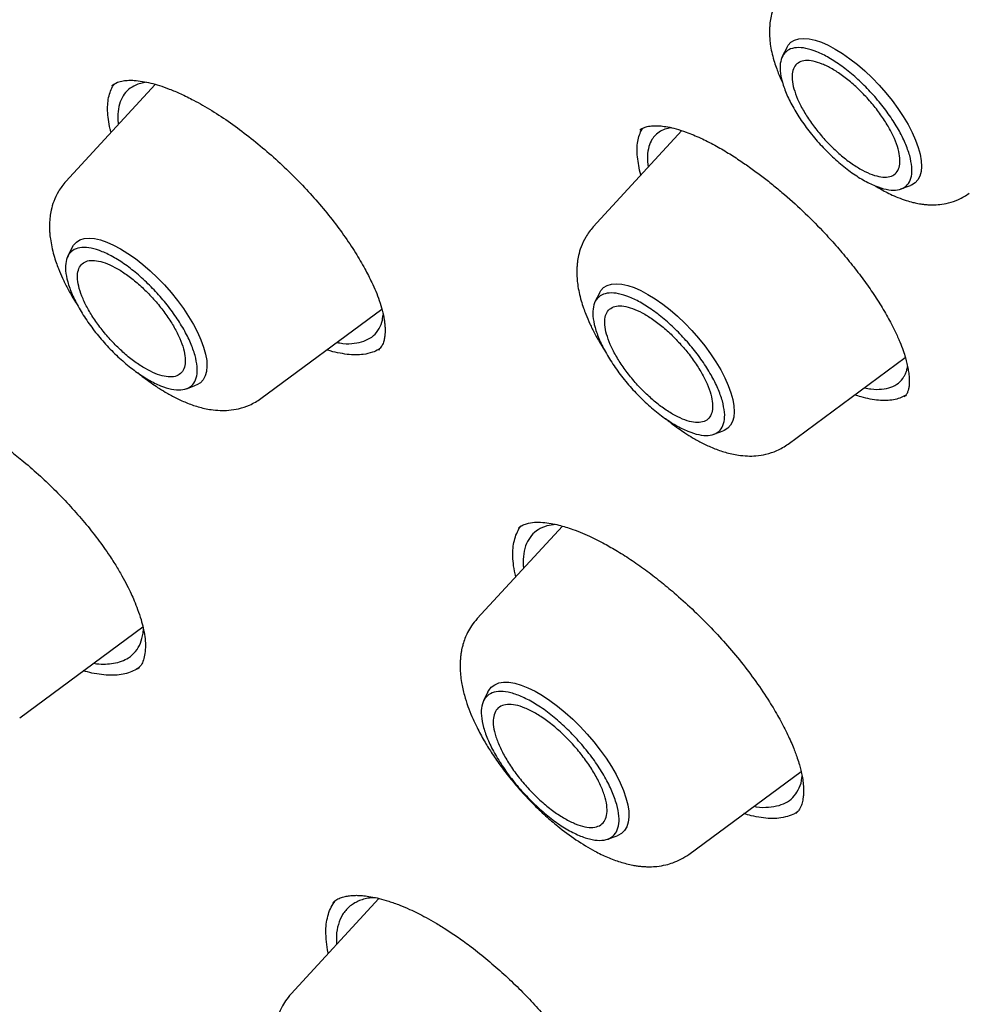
# Model space of a CAD drawing. Header units: millimetres. Extents: x 8 to 866, y 12 to 2084.
# Tile 29 of 100: x 651 to 663, y 822 to 834. Entities that reach past the tile are written whole.
import ezdxf

# ---------------------------------------------------------------- set-up
doc = ezdxf.new("R2010")
doc.units = ezdxf.units.MM

msp = doc.modelspace()

# ---------------------------------------------------------------- linework, layer by layer
at = {"color": 7, "linetype": 'Continuous', "lineweight": 30}
for p, q in [((660.411, 834.019), (660.357, 833.91)), ((652.697, 833.571), (651.606, 832.386)), ((652.167, 833.558), (652.238, 833.599)), ((652.168, 833.553), (652.171, 833.557)), ((652.593, 833.597), (652.486, 833.574)), ((659.129, 833.006), (658.047, 831.83)), ((658.616, 833.011), (658.621, 833.015)), ((661.807, 832.294), (661.922, 832.336)), ((651.682, 831.578), (651.628, 831.469)), ((658.123, 831.022), (658.069, 830.913)), ((653.988, 829.733), (655.466, 830.825)), ((655.424, 830.33), (655.422, 830.328)), ((660.429, 829.177), (661.86, 830.234)), ((653.078, 829.853), (653.192, 829.895)), ((661.851, 829.758), (661.847, 829.756)), ((659.519, 829.297), (659.633, 829.339)), ((657.671, 828.175), (656.63, 827.045)), ((657.136, 828.147), (657.14, 828.151)), ((657.59, 828.195), (657.48, 828.178)), ((651.042, 825.833), (652.547, 826.945)), ((652.55, 826.866), (652.553, 826.919)), ((652.481, 826.433), (652.477, 826.43)), ((656.762, 826.15), (656.708, 826.04)), ((659.214, 824.165), (660.587, 825.179)), ((658.224, 824.351), (658.339, 824.393)), ((655.43, 823.627), (654.357, 822.462))]:
    msp.add_line(p, q, dxfattribs=at)
at = {"color": 7, "linetype": 'Continuous', "lineweight": 30, "flags": 128}
for points in [[(660.411, 834.019), (660.429, 834.049), (660.463, 834.086), (660.507, 834.112), (660.558, 834.128), (660.618, 834.133), (660.684, 834.128), (660.757, 834.112), (660.835, 834.085), (660.918, 834.049), (661.005, 834.003), (661.093, 833.948), (661.184, 833.884), (661.275, 833.813), (661.365, 833.735), (661.453, 833.651), (661.539, 833.562), (661.621, 833.469), (661.698, 833.373), (661.77, 833.275), (661.835, 833.177), (661.893, 833.08), (661.944, 832.984), (661.985, 832.891), (662.018, 832.802), (662.042, 832.718), (662.055, 832.639), (662.059, 832.568), (662.054, 832.505), (662.038, 832.45), (662.013, 832.404), (661.979, 832.367), (661.935, 832.341), (661.922, 832.336)], [(651.682, 831.578), (651.7, 831.609), (651.734, 831.645), (651.778, 831.671), (651.829, 831.687), (651.889, 831.692), (651.955, 831.687), (652.028, 831.671), (652.106, 831.645), (652.189, 831.608), (652.275, 831.562), (652.364, 831.507), (652.455, 831.443), (652.545, 831.372), (652.635, 831.294), (652.724, 831.21), (652.81, 831.121), (652.892, 831.028), (652.969, 830.932), (653.041, 830.834), (653.106, 830.736), (653.164, 830.639), (653.214, 830.543), (653.256, 830.45), (653.289, 830.361), (653.312, 830.277), (653.326, 830.199), (653.33, 830.127), (653.324, 830.064), (653.309, 830.009), (653.284, 829.963), (653.249, 829.927), (653.206, 829.9), (653.192, 829.895)], [(658.123, 831.022), (658.141, 831.052), (658.175, 831.089), (658.219, 831.115), (658.27, 831.131), (658.33, 831.136), (658.396, 831.131), (658.469, 831.115), (658.547, 831.088), (658.63, 831.052), (658.716, 831.006), (658.805, 830.951), (658.896, 830.887), (658.986, 830.816), (659.077, 830.738), (659.165, 830.654), (659.251, 830.565), (659.333, 830.472), (659.41, 830.376), (659.482, 830.278), (659.547, 830.18), (659.605, 830.083), (659.656, 829.987), (659.697, 829.894), (659.73, 829.805), (659.754, 829.721), (659.767, 829.643), (659.771, 829.571), (659.766, 829.508), (659.75, 829.453), (659.725, 829.407), (659.69, 829.371), (659.647, 829.344), (659.633, 829.339)], [(656.762, 826.15), (656.771, 826.167), (656.803, 826.208), (656.844, 826.238), (656.894, 826.259), (656.952, 826.268), (657.017, 826.267), (657.089, 826.256), (657.167, 826.233), (657.25, 826.201), (657.337, 826.158), (657.427, 826.106), (657.519, 826.046), (657.612, 825.977), (657.705, 825.9), (657.797, 825.817), (657.887, 825.729), (657.974, 825.635), (658.056, 825.539), (658.133, 825.439), (658.205, 825.339), (658.27, 825.238), (658.327, 825.139), (658.376, 825.041), (658.416, 824.947), (658.447, 824.856), (658.469, 824.772), (658.481, 824.693), (658.483, 824.621), (658.475, 824.558), (658.457, 824.503), (658.43, 824.457), (658.393, 824.422), (658.348, 824.396), (658.339, 824.393)]]:
    msp.add_lwpolyline(points, dxfattribs=at)
at = {"color": 7, "linetype": 'Continuous', "lineweight": 30}
for points, knots in [([(633.026, 850.005), (633.084, 850.052), (633.225, 850.162), (633.455, 850.327), (633.717, 850.5), (633.986, 850.665), (634.262, 850.82), (634.546, 850.966), (634.837, 851.103), (635.136, 851.231), (635.442, 851.35), (635.755, 851.46), (636.075, 851.56), (636.402, 851.652), (636.736, 851.734), (637.077, 851.807), (637.425, 851.871), (637.78, 851.925), (638.141, 851.971), (638.509, 852.007), (638.884, 852.034), (639.264, 852.052), (639.652, 852.061), (640.045, 852.06), (640.445, 852.05), (640.851, 852.031), (641.264, 852.003), (641.682, 851.965), (642.106, 851.919), (642.536, 851.863), (642.971, 851.797), (643.413, 851.723), (643.859, 851.64), (644.312, 851.547), (644.769, 851.445), (645.232, 851.334), (645.7, 851.214), (646.173, 851.084), (646.651, 850.946), (647.133, 850.799), (647.621, 850.642), (648.113, 850.477), (648.609, 850.302), (649.11, 850.119), (649.614, 849.926), (650.124, 849.725), (650.637, 849.515), (651.153, 849.297), (651.674, 849.069), (652.198, 848.833), (652.726, 848.588), (653.257, 848.335), (653.792, 848.073), (654.329, 847.803), (654.87, 847.524), (655.413, 847.237), (655.96, 846.942), (656.509, 846.638), (657.06, 846.326), (657.614, 846.007), (658.17, 845.679), (658.728, 845.343), (659.288, 845), (659.85, 844.649), (660.414, 844.29), (660.979, 843.923), (661.546, 843.549), (662.114, 843.168), (662.683, 842.779), (663.253, 842.382), (663.825, 841.979), (664.397, 841.569), (664.97, 841.151), (665.543, 840.727), (666.117, 840.296), (666.691, 839.858), (667.265, 839.414), (667.839, 838.963), (668.414, 838.506), (668.987, 838.042), (669.561, 837.572), (670.134, 837.096), (670.706, 836.614), (671.278, 836.127), (671.849, 835.633), (672.418, 835.134), (672.987, 834.63), (673.554, 834.12), (674.12, 833.604), (674.684, 833.084), (675.247, 832.558), (675.807, 832.028), (676.366, 831.492), (676.923, 830.952), (677.477, 830.408), (678.029, 829.859), (678.579, 829.305), (679.126, 828.748), (679.671, 828.186), (680.213, 827.621), (680.751, 827.051), (681.287, 826.478), (681.819, 825.902), (682.348, 825.322), (682.874, 824.738), (683.396, 824.152), (683.915, 823.562), (684.429, 822.97), (684.94, 822.375), (685.447, 821.777), (685.949, 821.177), (686.448, 820.574), (686.942, 819.97), (687.431, 819.363), (687.916, 818.754), (688.396, 818.144), (688.872, 817.532), (689.342, 816.918), (689.807, 816.303), (690.268, 815.687), (690.723, 815.069), (691.172, 814.451), (691.617, 813.832), (692.055, 813.212), (692.488, 812.592), (692.915, 811.971), (693.337, 811.35), (693.752, 810.729), (694.162, 810.109), (694.565, 809.488), (694.962, 808.867), (695.353, 808.248), (695.737, 807.628), (696.115, 807.01), (696.486, 806.392), (696.851, 805.776), (697.209, 805.16), (697.56, 804.546), (697.904, 803.934), (698.241, 803.323), (698.571, 802.714), (698.894, 802.106), (699.21, 801.501), (699.519, 800.898), (699.82, 800.297), (700.114, 799.699), (700.4, 799.103), (700.679, 798.51), (700.95, 797.92), (701.213, 797.333), (701.469, 796.749), (701.717, 796.168), (701.957, 795.591), (702.189, 795.017), (702.413, 794.447), (702.63, 793.881), (702.838, 793.319), (703.038, 792.761), (703.23, 792.206), (703.414, 791.657), (703.59, 791.112), (703.757, 790.571), (703.916, 790.035), (704.067, 789.504), (704.209, 788.978), (704.343, 788.457), (704.469, 787.941), (704.586, 787.43), (704.695, 786.925), (704.795, 786.426), (704.887, 785.932), (704.971, 785.444), (705.045, 784.962), (705.112, 784.485), (705.169, 784.015), (705.219, 783.552), (705.259, 783.094), (705.292, 782.643), (705.315, 782.199), (705.33, 781.761), (705.337, 781.33), (705.335, 780.906), (705.324, 780.488), (705.305, 780.078), (705.278, 779.675), (705.242, 779.279), (705.197, 778.89), (705.144, 778.508), (705.083, 778.134), (705.013, 777.768), (704.934, 777.409), (704.848, 777.058), (704.753, 776.714), (704.649, 776.378), (704.538, 776.05), (704.418, 775.73), (704.289, 775.417), (704.152, 775.113), (704.007, 774.817), (703.854, 774.528), (703.693, 774.248), (703.523, 773.976), (703.345, 773.713), (703.159, 773.458), (702.964, 773.211), (702.761, 772.973), (702.598, 772.792), (702.499, 772.692), (702.473, 772.667)], [0, 0, 0, 0, 0.00357, 0.008516, 0.013459, 0.018399, 0.023335, 0.028267, 0.033195, 0.038117, 0.043035, 0.047947, 0.052854, 0.057756, 0.062654, 0.067546, 0.072435, 0.077319, 0.0822, 0.087078, 0.091953, 0.096825, 0.101695, 0.106563, 0.11143, 0.116295, 0.121159, 0.126022, 0.130884, 0.135746, 0.140607, 0.145468, 0.150328, 0.155189, 0.16005, 0.164911, 0.169772, 0.174633, 0.179494, 0.184356, 0.189218, 0.19408, 0.198943, 0.203806, 0.20867, 0.213533, 0.218398, 0.223263, 0.228128, 0.232993, 0.237859, 0.242726, 0.247592, 0.25246, 0.257327, 0.262195, 0.267063, 0.271932, 0.276801, 0.28167, 0.28654, 0.29141, 0.29628, 0.301151, 0.306022, 0.310893, 0.315764, 0.320636, 0.325507, 0.33038, 0.335252, 0.340124, 0.344997, 0.34987, 0.354743, 0.359616, 0.36449, 0.369363, 0.374237, 0.379111, 0.383985, 0.38886, 0.393734, 0.398608, 0.403483, 0.408358, 0.413232, 0.418107, 0.422982, 0.427857, 0.432733, 0.437608, 0.442483, 0.447358, 0.452234, 0.457109, 0.461985, 0.46686, 0.471736, 0.476612, 0.481487, 0.486363, 0.491239, 0.496114, 0.50099, 0.505866, 0.510742, 0.515617, 0.520493, 0.525369, 0.530244, 0.53512, 0.539996, 0.544871, 0.549747, 0.554622, 0.559498, 0.564373, 0.569248, 0.574123, 0.578999, 0.583874, 0.588749, 0.593623, 0.598498, 0.603373, 0.608247, 0.613122, 0.617996, 0.62287, 0.627745, 0.632618, 0.637492, 0.642366, 0.647239, 0.652113, 0.656986, 0.661859, 0.666731, 0.671604, 0.676476, 0.681348, 0.68622, 0.691091, 0.695963, 0.700834, 0.705705, 0.710575, 0.715445, 0.720315, 0.725185, 0.730054, 0.734923, 0.739792, 0.74466, 0.749528, 0.754395, 0.759262, 0.764129, 0.768995, 0.773861, 0.778727, 0.783592, 0.788457, 0.793321, 0.798185, 0.803048, 0.807911, 0.812774, 0.817636, 0.822497, 0.827359, 0.83222, 0.837081, 0.841941, 0.846802, 0.851662, 0.856522, 0.861382, 0.866242, 0.871103, 0.875963, 0.880825, 0.885686, 0.890549, 0.895413, 0.900277, 0.905144, 0.910012, 0.914882, 0.919754, 0.924629, 0.929507, 0.934389, 0.939274, 0.944163, 0.949056, 0.953955, 0.958858, 0.963766, 0.968679, 0.973598, 0.978521, 0.98345, 0.988383, 0.99332, 0.998261, 1, 1, 1, 1]), ([(661.807, 835.684), (661.86, 835.653), (661.958, 835.594), (662.099, 835.498), (662.222, 835.41), (662.324, 835.332), (662.405, 835.268), (662.477, 835.209), (662.551, 835.147), (662.639, 835.071), (662.741, 834.978), (662.858, 834.868), (662.982, 834.745), (663.101, 834.619), (663.207, 834.502), (663.305, 834.389), (663.394, 834.28), (663.481, 834.169), (663.566, 834.053), (663.657, 833.925), (663.749, 833.782), (663.832, 833.643), (663.902, 833.511), (663.956, 833.397), (663.998, 833.295), (664.027, 833.212), (664.046, 833.144), (664.059, 833.088), (664.068, 833.038), (664.073, 832.996), (664.075, 832.959), (664.075, 832.924), (664.072, 832.89), (664.065, 832.856), (664.054, 832.824), (664.04, 832.807), (664.032, 832.798)], [0, 0, 0, 0, 0.042667, 0.080008, 0.111972, 0.13851, 0.159585, 0.175175, 0.194071, 0.216904, 0.243874, 0.274954, 0.310081, 0.34468, 0.375487, 0.402567, 0.432864, 0.459401, 0.489217, 0.52266, 0.560519, 0.603061, 0.637997, 0.674073, 0.706514, 0.734947, 0.759405, 0.779978, 0.80058, 0.823584, 0.840242, 0.858255, 0.882368, 0.914116, 0.953361, 1, 1, 1, 1]), ([(660.395, 834.745), (660.363, 834.705), (660.304, 834.633), (660.25, 834.514), (660.22, 834.412), (660.207, 834.33), (660.202, 834.268), (660.2, 834.221), (660.201, 834.178), (660.203, 834.126), (660.211, 834.056), (660.227, 833.965), (660.252, 833.87), (660.28, 833.784), (660.313, 833.696), (660.339, 833.634), (660.359, 833.594), (660.361, 833.59)], [0, 0, 0, 0, 0.127403, 0.234184, 0.320467, 0.386762, 0.433732, 0.470383, 0.506079, 0.540867, 0.602755, 0.683726, 0.767777, 0.838592, 0.897378, 0.991848, 1, 1, 1, 1]), ([(652.159, 832.986), (652.155, 832.999), (652.138, 833.055), (652.124, 833.142), (652.114, 833.249), (652.117, 833.345), (652.131, 833.433), (652.159, 833.509), (652.182, 833.557), (652.199, 833.576), (652.199, 833.576)], [0, 0, 0, 0, 0.050244, 0.215536, 0.369961, 0.525433, 0.682508, 0.841773, 0.995224, 1, 1, 1, 1]), ([(652.486, 833.574), (652.453, 833.559), (652.387, 833.53), (652.316, 833.456), (652.265, 833.361), (652.242, 833.24), (652.237, 833.146), (652.247, 833.088), (652.248, 833.084)], [0, 0, 0, 0, 0.190227, 0.383649, 0.580292, 0.780183, 0.983348, 1, 1, 1, 1]), ([(652.238, 833.599), (652.26, 833.605), (652.299, 833.617), (652.369, 833.622), (652.447, 833.621), (652.537, 833.61), (652.64, 833.589), (652.75, 833.558), (652.872, 833.515), (653.012, 833.456), (653.184, 833.371), (653.388, 833.255), (653.615, 833.105), (653.841, 832.936), (654.062, 832.755), (654.274, 832.563), (654.474, 832.365), (654.663, 832.159), (654.84, 831.947), (655.003, 831.73), (655.143, 831.518), (655.257, 831.325), (655.336, 831.169), (655.394, 831.039), (655.438, 830.925), (655.474, 830.807), (655.493, 830.713), (655.502, 830.646), (655.505, 830.601), (655.506, 830.558), (655.504, 830.514), (655.498, 830.467), (655.485, 830.417), (655.463, 830.367), (655.438, 830.34), (655.424, 830.325)], [0, 0, 0, 0, 0.030688, 0.056734, 0.078154, 0.106051, 0.132022, 0.156613, 0.183135, 0.21218, 0.243622, 0.286134, 0.328237, 0.369903, 0.41089, 0.45109, 0.490485, 0.529654, 0.569587, 0.610361, 0.651422, 0.689192, 0.722948, 0.74591, 0.771045, 0.799663, 0.830076, 0.844482, 0.858298, 0.871531, 0.887303, 0.908101, 0.933861, 0.964514, 1, 1, 1, 1]), ([(658.618, 833.013), (658.623, 833.018), (658.633, 833.026), (658.651, 833.036), (658.67, 833.044), (658.694, 833.053), (658.724, 833.06), (658.763, 833.065), (658.813, 833.067), (658.878, 833.064), (658.96, 833.053), (659.061, 833.03), (659.141, 833.003), (659.183, 832.988)], [0, 0, 0, 0, 0.089426, 0.165467, 0.22793, 0.280324, 0.348193, 0.420461, 0.507124, 0.608289, 0.724061, 0.854565, 1, 1, 1, 1]), ([(658.631, 832.465), (658.631, 832.465), (658.618, 832.505), (658.603, 832.58), (658.586, 832.687), (658.582, 832.785), (658.589, 832.875), (658.611, 832.955), (658.634, 833.01), (658.655, 833.034), (658.659, 833.039)], [0, 0, 0, 0, 0.001828, 0.156944, 0.313612, 0.472408, 0.631045, 0.790836, 0.954369, 1, 1, 1, 1]), ([(659.003, 833.041), (658.983, 833.038), (658.933, 833.03), (658.867, 833), (658.808, 832.955), (658.759, 832.894), (658.724, 832.811), (658.705, 832.7), (658.714, 832.606), (658.718, 832.559)], [0, 0, 0, 0, 0.091187, 0.228456, 0.367504, 0.489356, 0.648485, 0.823938, 1, 1, 1, 1]), ([(659.183, 832.988), (659.241, 832.965), (659.353, 832.921), (659.526, 832.833), (659.691, 832.738), (659.845, 832.639), (659.987, 832.54), (660.123, 832.44), (660.255, 832.335), (660.428, 832.19), (660.639, 831.998), (660.853, 831.78), (661.032, 831.583), (661.178, 831.408), (661.318, 831.229), (661.448, 831.048), (661.567, 830.864), (661.663, 830.698), (661.738, 830.551), (661.792, 830.429), (661.833, 830.323), (661.861, 830.235), (661.881, 830.159), (661.895, 830.09), (661.905, 830.021), (661.91, 829.954), (661.907, 829.897), (661.902, 829.862), (661.897, 829.842), (661.894, 829.829), (661.888, 829.813), (661.88, 829.795), (661.869, 829.776), (661.857, 829.764), (661.851, 829.758)], [0, 0, 0, 0, 0.046416, 0.089003, 0.127868, 0.163059, 0.1946, 0.224383, 0.253892, 0.28315, 0.340897, 0.397881, 0.436492, 0.475653, 0.515352, 0.55581, 0.597453, 0.640264, 0.673188, 0.705327, 0.734023, 0.759222, 0.78092, 0.802422, 0.827059, 0.854768, 0.882599, 0.905889, 0.912822, 0.922531, 0.936122, 0.953552, 0.974836, 1, 1, 1, 1]), ([(651.606, 832.386), (651.574, 832.346), (651.514, 832.272), (651.458, 832.15), (651.427, 832.045), (651.413, 831.961), (651.407, 831.897), (651.406, 831.847), (651.406, 831.802), (651.409, 831.748), (651.417, 831.677), (651.433, 831.585), (651.457, 831.488), (651.486, 831.399), (651.52, 831.306), (651.564, 831.202), (651.626, 831.079), (651.688, 830.968), (651.734, 830.896), (651.753, 830.868)], [0, 0, 0, 0, 0.10005, 0.184124, 0.252314, 0.304999, 0.342679, 0.372383, 0.401107, 0.428887, 0.477364, 0.539502, 0.604834, 0.661204, 0.709194, 0.78526, 0.863353, 0.945633, 1, 1, 1, 1]), ([(661.493, 832.331), (661.499, 832.327), (661.534, 832.305), (661.596, 832.271), (661.683, 832.226), (661.773, 832.187), (661.864, 832.154), (661.944, 832.131), (662.004, 832.118), (662.051, 832.111), (662.092, 832.105), (662.14, 832.101), (662.204, 832.099), (662.289, 832.104), (662.395, 832.123), (662.52, 832.164), (662.599, 832.214), (662.641, 832.242)], [0, 0, 0, 0, 0.01475, 0.094608, 0.161058, 0.242097, 0.330079, 0.401594, 0.454985, 0.486403, 0.521116, 0.559213, 0.608542, 0.676721, 0.764422, 0.872147, 1, 1, 1, 1]), ([(658.047, 831.83), (658.015, 831.79), (657.955, 831.716), (657.899, 831.594), (657.868, 831.489), (657.854, 831.405), (657.849, 831.341), (657.847, 831.291), (657.848, 831.246), (657.85, 831.192), (657.858, 831.121), (657.874, 831.029), (657.899, 830.932), (657.927, 830.842), (657.961, 830.75), (658.006, 830.646), (658.067, 830.523), (658.129, 830.412), (658.175, 830.34), (658.194, 830.312)], [0, 0, 0, 0, 0.10005, 0.184124, 0.252314, 0.304999, 0.342679, 0.372383, 0.401107, 0.428887, 0.477364, 0.539502, 0.604834, 0.661204, 0.709194, 0.78526, 0.863353, 0.945633, 1, 1, 1, 1]), ([(655.245, 830.434), (655.279, 830.449), (655.349, 830.48), (655.422, 830.561), (655.469, 830.652), (655.478, 830.727), (655.482, 830.758)], [0, 0, 0, 0, 0.264209, 0.533225, 0.807041, 1, 1, 1, 1]), ([(654.916, 830.419), (654.941, 830.414), (655.02, 830.4), (655.132, 830.404), (655.208, 830.424), (655.245, 830.434)], [0, 0, 0, 0, 0.193904, 0.601839, 1, 1, 1, 1]), ([(655.351, 830.299), (655.315, 830.288), (655.252, 830.27), (655.146, 830.265), (655.041, 830.271), (654.926, 830.292), (654.843, 830.31), (654.796, 830.327), (654.793, 830.328)], [0, 0, 0, 0, 0.244122, 0.426509, 0.610169, 0.797812, 0.986821, 1, 1, 1, 1]), ([(655.441, 830.345), (655.435, 830.341), (655.409, 830.321), (655.377, 830.308), (655.351, 830.299)], [0, 0, 0, 0, 0.217723, 1, 1, 1, 1]), ([(652.488, 830.046), (652.511, 830.027), (652.564, 829.984), (652.644, 829.926), (652.731, 829.866), (652.829, 829.806), (652.945, 829.742), (653.078, 829.681), (653.198, 829.638), (653.3, 829.612), (653.387, 829.596), (653.488, 829.586), (653.602, 829.589), (653.724, 829.608), (653.86, 829.651), (653.943, 829.704), (653.988, 829.733)], [0, 0, 0, 0, 0.047867, 0.10948, 0.163327, 0.225224, 0.30436, 0.393416, 0.489125, 0.53966, 0.593043, 0.662333, 0.728074, 0.806134, 0.896789, 1, 1, 1, 1]), ([(661.36, 829.865), (661.387, 829.859), (661.465, 829.844), (661.574, 829.845), (661.688, 829.868), (661.78, 829.919), (661.834, 829.98), (661.863, 830.037), (661.878, 830.077), (661.885, 830.107), (661.888, 830.123)], [0, 0, 0, 0, 0.09196, 0.262063, 0.435418, 0.612017, 0.791852, 0.858176, 0.92922, 1, 1, 1, 1]), ([(649.222, 829.66), (649.234, 829.67), (649.257, 829.688), (649.299, 829.709), (649.347, 829.726), (649.397, 829.736), (649.449, 829.742), (649.515, 829.744), (649.599, 829.739), (649.706, 829.722), (649.826, 829.693), (649.95, 829.652), (650.07, 829.606), (650.185, 829.554), (650.304, 829.496), (650.435, 829.424), (650.584, 829.335), (650.744, 829.229), (650.907, 829.111), (651.084, 828.971), (651.269, 828.811), (651.461, 828.629), (651.643, 828.44), (651.817, 828.244), (651.979, 828.042), (652.111, 827.858), (652.214, 827.7), (652.29, 827.571), (652.352, 827.455), (652.402, 827.354), (652.445, 827.255), (652.487, 827.148), (652.524, 827.038), (652.553, 826.927), (652.572, 826.822), (652.582, 826.714), (652.575, 826.65), (652.572, 826.617)], [0, 0, 0, 0, 0.029827, 0.055124, 0.076059, 0.095553, 0.114614, 0.133249, 0.161034, 0.189742, 0.219312, 0.248558, 0.274828, 0.298012, 0.321349, 0.34763, 0.376846, 0.408748, 0.440599, 0.471661, 0.511902, 0.550784, 0.589503, 0.628893, 0.668875, 0.708993, 0.736979, 0.76273, 0.786251, 0.80801, 0.826682, 0.850803, 0.88031, 0.90592, 0.934448, 0.965829, 1, 1, 1, 1]), ([(661.87, 829.78), (661.866, 829.777), (661.844, 829.759), (661.793, 829.738), (661.717, 829.716), (661.63, 829.708), (661.535, 829.711), (661.431, 829.726), (661.335, 829.748), (661.269, 829.77), (661.244, 829.779)], [0, 0, 0, 0, 0.029629, 0.175423, 0.322721, 0.472073, 0.615973, 0.760829, 0.907187, 1, 1, 1, 1]), ([(658.929, 829.49), (658.953, 829.471), (659.006, 829.428), (659.085, 829.37), (659.172, 829.31), (659.27, 829.249), (659.386, 829.186), (659.519, 829.124), (659.639, 829.082), (659.741, 829.056), (659.829, 829.04), (659.929, 829.03), (660.043, 829.032), (660.165, 829.052), (660.301, 829.095), (660.384, 829.148), (660.429, 829.177)], [0, 0, 0, 0, 0.047867, 0.10948, 0.163327, 0.225224, 0.30436, 0.393416, 0.489125, 0.53966, 0.593043, 0.662333, 0.728074, 0.806134, 0.896789, 1, 1, 1, 1]), ([(657.102, 827.557), (657.099, 827.569), (657.084, 827.626), (657.071, 827.718), (657.063, 827.83), (657.07, 827.931), (657.088, 828.024), (657.12, 828.104), (657.147, 828.155), (657.166, 828.175), (657.166, 828.175)], [0, 0, 0, 0, 0.043681, 0.209367, 0.363734, 0.520232, 0.677801, 0.837567, 0.99711, 1, 1, 1, 1]), ([(657.135, 828.153), (657.149, 828.164), (657.177, 828.187), (657.215, 828.199), (657.233, 828.205)], [0, 0, 0, 0, 0.499271, 1, 1, 1, 1]), ([(657.48, 828.178), (657.444, 828.164), (657.371, 828.136), (657.289, 828.063), (657.228, 827.965), (657.196, 827.84), (657.186, 827.737), (657.196, 827.671), (657.197, 827.661)], [0, 0, 0, 0, 0.18695, 0.376942, 0.56999, 0.766113, 0.965325, 1, 1, 1, 1]), ([(657.233, 828.205), (657.264, 828.212), (657.322, 828.225), (657.424, 828.223), (657.525, 828.211), (657.62, 828.19), (657.711, 828.165), (657.808, 828.133), (657.914, 828.092), (658.037, 828.037), (658.172, 827.968), (658.328, 827.88), (658.502, 827.77), (658.683, 827.644), (658.862, 827.506), (659.053, 827.348), (659.255, 827.166), (659.465, 826.958), (659.668, 826.74), (659.86, 826.511), (660.04, 826.272), (660.192, 826.046), (660.316, 825.837), (660.413, 825.652), (660.488, 825.486), (660.536, 825.357), (660.566, 825.262), (660.586, 825.188), (660.602, 825.114), (660.613, 825.035), (660.618, 824.965), (660.617, 824.907), (660.613, 824.863), (660.607, 824.826), (660.599, 824.793), (660.589, 824.761), (660.575, 824.73), (660.555, 824.695), (660.535, 824.675), (660.524, 824.663)], [0, 0, 0, 0, 0.036574, 0.06879, 0.096698, 0.12029, 0.140383, 0.158926, 0.183968, 0.206909, 0.232615, 0.261643, 0.293902, 0.326688, 0.358562, 0.389531, 0.429397, 0.468597, 0.508478, 0.549066, 0.590649, 0.634357, 0.668629, 0.7041, 0.737635, 0.765355, 0.783378, 0.798582, 0.816151, 0.836972, 0.861027, 0.876756, 0.891651, 0.905708, 0.918932, 0.931879, 0.949212, 0.971939, 1, 1, 1, 1]), ([(656.63, 827.045), (656.606, 827.016), (656.562, 826.964), (656.514, 826.881), (656.48, 826.804), (656.458, 826.739), (656.445, 826.686), (656.436, 826.644), (656.43, 826.603), (656.425, 826.556), (656.422, 826.504), (656.421, 826.408), (656.434, 826.276), (656.47, 826.116), (656.515, 825.976), (656.567, 825.845), (656.631, 825.706), (656.71, 825.56), (656.804, 825.407), (656.908, 825.256), (657.024, 825.104), (657.158, 824.945), (657.304, 824.788), (657.461, 824.639), (657.637, 824.488), (657.839, 824.338), (658.042, 824.214), (658.221, 824.128), (658.377, 824.07), (658.498, 824.039), (658.584, 824.024), (658.636, 824.018), (658.687, 824.015), (658.749, 824.014), (658.834, 824.018), (658.929, 824.034), (659.027, 824.063), (659.122, 824.104), (659.182, 824.144), (659.214, 824.165)], [0, 0, 0, 0, 0.026308, 0.048541, 0.066716, 0.084195, 0.095167, 0.103569, 0.11332, 0.124415, 0.13684, 0.150577, 0.192945, 0.22857, 0.259546, 0.288247, 0.319264, 0.356378, 0.388219, 0.423491, 0.459455, 0.493625, 0.53642, 0.576118, 0.612843, 0.667173, 0.722807, 0.760224, 0.797537, 0.834214, 0.84701, 0.859188, 0.870743, 0.883455, 0.902375, 0.928001, 0.94891, 0.972912, 1, 1, 1, 1]), ([(651.945, 826.5), (651.957, 826.498), (652.009, 826.49), (652.091, 826.489), (652.194, 826.498), (652.288, 826.523), (652.381, 826.568), (652.461, 826.639), (652.523, 826.739), (652.541, 826.824), (652.55, 826.866)], [0, 0, 0, 0, 0.033581, 0.149176, 0.262296, 0.388555, 0.513503, 0.678008, 0.840175, 1, 1, 1, 1]), ([(652.572, 826.617), (652.567, 826.59), (652.555, 826.536), (652.526, 826.474), (652.496, 826.443), (652.481, 826.428)], [0, 0, 0, 0, 0.32028, 0.653277, 1, 1, 1, 1]), ([(652.496, 826.445), (652.475, 826.431), (652.43, 826.403), (652.35, 826.375), (652.258, 826.356), (652.155, 826.351), (652.043, 826.359), (651.931, 826.377), (651.854, 826.398), (651.819, 826.407)], [0, 0, 0, 0, 0.138897, 0.284367, 0.430843, 0.580518, 0.731312, 0.876763, 1, 1, 1, 1]), ([(660.317, 824.764), (660.353, 824.777), (660.426, 824.804), (660.508, 824.877), (660.567, 824.976), (660.597, 825.06), (660.598, 825.117), (660.599, 825.125)], [0, 0, 0, 0, 0.23275, 0.470248, 0.712487, 0.959455, 1, 1, 1, 1]), ([(660.01, 824.753), (660.02, 824.751), (660.087, 824.738), (660.192, 824.738), (660.276, 824.755), (660.317, 824.764)], [0, 0, 0, 0, 0.080816, 0.546449, 1, 1, 1, 1]), ([(660.421, 824.628), (660.386, 824.62), (660.322, 824.605), (660.212, 824.602), (660.1, 824.612), (659.992, 824.632), (659.918, 824.654), (659.888, 824.663)], [0, 0, 0, 0, 0.241354, 0.443877, 0.64929, 0.856161, 1, 1, 1, 1]), ([(660.547, 824.689), (660.533, 824.679), (660.497, 824.653), (660.45, 824.637), (660.421, 824.628)], [0, 0, 0, 0, 0.371125, 1, 1, 1, 1]), ([(654.866, 823.577), (654.882, 823.59), (654.912, 823.613), (654.967, 823.638), (655.027, 823.654), (655.081, 823.662), (655.131, 823.665), (655.184, 823.665), (655.25, 823.661), (655.333, 823.649), (655.435, 823.627), (655.553, 823.593), (655.678, 823.549), (655.797, 823.498), (655.904, 823.447), (656.01, 823.393), (656.125, 823.328), (656.257, 823.247), (656.404, 823.149), (656.574, 823.024), (656.761, 822.875), (656.955, 822.705), (657.139, 822.53), (657.311, 822.352), (657.472, 822.172), (657.609, 822.006), (657.724, 821.855), (657.824, 821.715), (657.926, 821.56), (658.018, 821.406), (658.1, 821.256), (658.169, 821.114), (658.233, 820.964), (658.289, 820.81), (658.333, 820.654), (658.347, 820.557), (658.354, 820.507)], [0, 0, 0, 0, 0.036199, 0.067133, 0.09286, 0.113872, 0.130126, 0.145811, 0.165252, 0.188469, 0.215486, 0.243975, 0.275418, 0.302051, 0.323842, 0.344514, 0.368188, 0.394867, 0.42458, 0.455852, 0.496561, 0.536079, 0.574335, 0.611415, 0.647857, 0.683692, 0.710176, 0.7364, 0.765823, 0.801168, 0.828009, 0.857437, 0.88941, 0.92387, 0.960753, 1, 1, 1, 1]), ([(654.788, 823.096), (654.785, 823.142), (654.779, 823.228), (654.789, 823.34), (654.81, 823.436), (654.846, 823.522), (654.878, 823.578), (654.902, 823.602), (654.905, 823.605)], [0, 0, 0, 0, 0.219992, 0.405256, 0.59182, 0.780381, 0.97167, 1, 1, 1, 1]), ([(655.388, 823.636), (655.363, 823.635), (655.311, 823.633), (655.242, 823.617), (655.177, 823.595), (655.119, 823.564), (655.067, 823.527), (655.023, 823.482), (654.973, 823.415), (654.931, 823.314), (654.907, 823.19), (654.911, 823.101), (654.913, 823.066)], [0, 0, 0, 0, 0.077663, 0.162229, 0.246299, 0.329873, 0.412952, 0.49554, 0.577638, 0.740284, 0.900994, 1, 1, 1, 1]), ([(654.811, 822.955), (654.81, 822.958), (654.798, 823.008), (654.793, 823.053), (654.788, 823.096)], [0, 0, 0, 0, 0.058192, 1, 1, 1, 1]), ([(654.357, 822.462), (654.333, 822.433), (654.289, 822.381), (654.241, 822.298), (654.207, 822.221), (654.185, 822.156), (654.171, 822.103), (654.163, 822.061), (654.157, 822.02), (654.152, 821.973), (654.149, 821.921), (654.148, 821.825), (654.161, 821.693), (654.197, 821.533), (654.242, 821.393), (654.294, 821.262), (654.358, 821.123), (654.437, 820.977), (654.531, 820.824), (654.635, 820.673), (654.751, 820.521), (654.884, 820.362), (655.031, 820.205), (655.187, 820.056), (655.363, 819.905), (655.565, 819.755), (655.769, 819.631), (655.948, 819.545), (656.103, 819.487), (656.225, 819.456), (656.311, 819.441), (656.362, 819.435), (656.414, 819.432), (656.476, 819.431), (656.561, 819.435), (656.656, 819.451), (656.754, 819.48), (656.849, 819.521), (656.909, 819.561), (656.941, 819.582)], [0, 0, 0, 0, 0.026308, 0.048541, 0.066716, 0.084195, 0.095167, 0.103569, 0.11332, 0.124415, 0.13684, 0.150577, 0.192945, 0.22857, 0.259546, 0.288247, 0.319264, 0.356378, 0.388219, 0.423491, 0.459455, 0.493625, 0.53642, 0.576118, 0.612843, 0.667173, 0.722807, 0.760224, 0.797537, 0.834214, 0.84701, 0.859188, 0.870743, 0.883455, 0.902375, 0.928001, 0.94891, 0.972912, 1, 1, 1, 1])]:
    msp.add_open_spline(points, degree=3, knots=knots, dxfattribs=at)
for points in [[(661.914, 832.701), (661.924, 832.654), (661.946, 832.56), (661.939, 832.445), (661.903, 832.357), (661.837, 832.3), (661.745, 832.275), (661.629, 832.284), (661.494, 832.326), (661.345, 832.4), (661.188, 832.502), (661.029, 832.63), (660.875, 832.777), (660.73, 832.939), (660.601, 833.109), (660.492, 833.28), (660.409, 833.447), (660.353, 833.602), (660.327, 833.74), (660.332, 833.855), (660.369, 833.943), (660.434, 834), (660.527, 834.025), (660.643, 834.016), (660.778, 833.974), (660.926, 833.9), (661.083, 833.798), (661.242, 833.67), (661.397, 833.523), (661.541, 833.361), (661.67, 833.191), (661.779, 833.02), (661.864, 832.852), (661.897, 832.751), (661.914, 832.701)], [(661.306, 832.54), (661.263, 832.566), (661.179, 832.619), (661.049, 832.725), (660.922, 832.845), (660.804, 832.977), (660.698, 833.116), (660.609, 833.257), (660.541, 833.393), (660.495, 833.52), (660.474, 833.632), (660.478, 833.726), (660.508, 833.798), (660.562, 833.846), (660.638, 833.866), (660.732, 833.859), (660.843, 833.824), (660.965, 833.764), (661.093, 833.68), (661.223, 833.576), (661.349, 833.455), (661.468, 833.323), (661.573, 833.184), (661.662, 833.043), (661.73, 832.907), (661.776, 832.78), (661.797, 832.668), (661.793, 832.573), (661.763, 832.501), (661.71, 832.454), (661.634, 832.434), (661.539, 832.442), (661.429, 832.475), (661.347, 832.518), (661.306, 832.54)], [(653.184, 830.26), (653.195, 830.213), (653.216, 830.119), (653.209, 830.005), (653.174, 829.916), (653.108, 829.859), (653.015, 829.834), (652.899, 829.843), (652.764, 829.885), (652.616, 829.959), (652.459, 830.061), (652.3, 830.189), (652.146, 830.336), (652.001, 830.498), (651.872, 830.668), (651.763, 830.84), (651.679, 831.006), (651.624, 831.161), (651.598, 831.299), (651.603, 831.414), (651.639, 831.502), (651.705, 831.559), (651.798, 831.584), (651.914, 831.575), (652.049, 831.533), (652.197, 831.459), (652.354, 831.357), (652.513, 831.229), (652.667, 831.082), (652.812, 830.92), (652.941, 830.75), (653.049, 830.579), (653.135, 830.412), (653.168, 830.311), (653.184, 830.26)], [(652.577, 830.099), (652.618, 830.077), (652.7, 830.034), (652.81, 830.001), (652.905, 829.993), (652.98, 830.014), (653.034, 830.061), (653.064, 830.133), (653.068, 830.227), (653.047, 830.339), (653.001, 830.466), (652.933, 830.602), (652.844, 830.743), (652.738, 830.882), (652.62, 831.014), (652.493, 831.135), (652.364, 831.239), (652.235, 831.323), (652.114, 831.383), (652.003, 831.418), (651.908, 831.425), (651.833, 831.405), (651.779, 831.358), (651.749, 831.286), (651.745, 831.192), (651.766, 831.079), (651.812, 830.952), (651.88, 830.816), (651.969, 830.676), (652.075, 830.537), (652.193, 830.404), (652.319, 830.284), (652.45, 830.178), (652.534, 830.125), (652.577, 830.099)], [(659.625, 829.704), (659.636, 829.657), (659.658, 829.563), (659.651, 829.449), (659.615, 829.36), (659.549, 829.303), (659.456, 829.278), (659.34, 829.287), (659.206, 829.329), (659.057, 829.403), (658.9, 829.505), (658.741, 829.633), (658.587, 829.78), (658.442, 829.942), (658.313, 830.112), (658.204, 830.283), (658.121, 830.45), (658.065, 830.605), (658.039, 830.743), (658.044, 830.858), (658.08, 830.946), (658.146, 831.003), (658.239, 831.028), (658.355, 831.019), (658.49, 830.977), (658.638, 830.903), (658.795, 830.801), (658.954, 830.673), (659.109, 830.526), (659.253, 830.364), (659.382, 830.194), (659.49, 830.023), (659.576, 829.855), (659.609, 829.754), (659.625, 829.704)], [(659.018, 829.543), (659.059, 829.521), (659.141, 829.478), (659.251, 829.445), (659.346, 829.437), (659.422, 829.457), (659.475, 829.504), (659.505, 829.576), (659.509, 829.671), (659.488, 829.783), (659.442, 829.91), (659.374, 830.046), (659.285, 830.187), (659.179, 830.326), (659.061, 830.458), (658.935, 830.579), (658.805, 830.683), (658.676, 830.767), (658.555, 830.827), (658.444, 830.862), (658.349, 830.869), (658.274, 830.849), (658.22, 830.802), (658.19, 830.73), (658.186, 830.635), (658.207, 830.523), (658.253, 830.396), (658.321, 830.26), (658.41, 830.119), (658.516, 829.98), (658.634, 829.848), (658.761, 829.728), (658.891, 829.622), (658.975, 829.569), (659.018, 829.543)], [(658.335, 824.776), (658.346, 824.727), (658.368, 824.628), (658.361, 824.509), (658.324, 824.417), (658.255, 824.357), (658.158, 824.331), (658.037, 824.34), (657.896, 824.384), (657.74, 824.461), (657.576, 824.568), (657.41, 824.702), (657.249, 824.856), (657.097, 825.025), (656.963, 825.203), (656.849, 825.382), (656.762, 825.556), (656.703, 825.718), (656.676, 825.862), (656.682, 825.982), (656.72, 826.074), (656.788, 826.134), (656.885, 826.16), (657.006, 826.151), (657.147, 826.107), (657.303, 826.03), (657.467, 825.923), (657.633, 825.789), (657.794, 825.635), (657.946, 825.466), (658.081, 825.288), (658.194, 825.109), (658.283, 824.934), (658.317, 824.829), (658.335, 824.776)], [(657.701, 824.602), (657.656, 824.629), (657.567, 824.685), (657.43, 824.796), (657.296, 824.923), (657.171, 825.063), (657.06, 825.21), (656.966, 825.358), (656.894, 825.502), (656.845, 825.636), (656.823, 825.755), (656.828, 825.854), (656.859, 825.93), (656.916, 825.98), (656.996, 826.001), (657.096, 825.994), (657.212, 825.957), (657.341, 825.894), (657.476, 825.805), (657.613, 825.695), (657.747, 825.567), (657.872, 825.428), (657.983, 825.281), (658.077, 825.133), (658.149, 824.989), (658.198, 824.855), (658.22, 824.736), (658.215, 824.637), (658.184, 824.561), (658.127, 824.511), (658.047, 824.49), (657.947, 824.498), (657.831, 824.533), (657.744, 824.579), (657.701, 824.602)]]:
    msp.add_open_spline(points, degree=3, dxfattribs=at)

doc.saveas('drawing.dxf')
